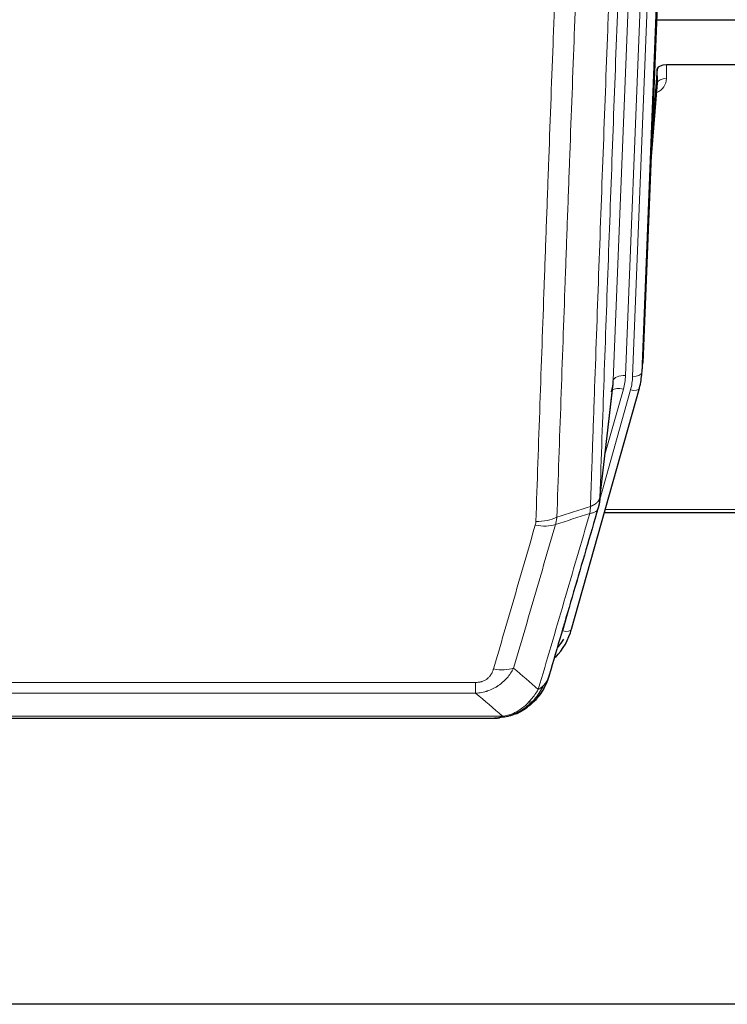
# Model space of a CAD drawing. Header units: inches. Extents: x 0 to 23760, y -13 to 16800.
# Tile 34 of 214: x 5874 to 6106, y 5699 to 6021. Entities that reach past the tile are written whole.
import ezdxf

# ---------------------------------------------------------------- set-up
doc = ezdxf.new("R2010")
doc.units = ezdxf.units.IN
doc.layers.add('254', color=7, linetype='Continuous', true_color=0xffffff)

msp = doc.modelspace()

# ---------------------------------------------------------------- linework, layer by layer
at = {"layer": '254', "color": 2, "linetype": 'Continuous', "lineweight": 25}
for p, q in [((6091.391, 6241.812), (6078.273, 5908.611)), ((6082.695, 6020.898), (6115.869, 6020.898)), ((6082.968, 6004.838), (6081.145, 5981.557)), ((6082.979, 6000.262), (6082.968, 6004.838)), ((6115.869, 6006.089), (6085.967, 6006.089)), ((6080.764, 5971.883), (6082.972, 6000.082)), ((6077.778, 5903.768), (6078.152, 5907.026)), ((6064.061, 5863.106), (6068.476, 5901.625)), ((6077.097, 5900.305), (6077.116, 5900.401)), ((6054.923, 5821.419), (6077.097, 5900.305)), ((6065.65, 5859.589), (6199.869, 5859.589)), ((5811.809, 5792.327), (6029.93, 5792.327)), ((6036.872, 5793.803), (6036.972, 5793.832)), ((6145.369, 5698.655), (5028.369, 5698.655))]:
    msp.add_line(p, q, dxfattribs=at)
at = {"layer": '254', "color": 110, "linetype": 'Continuous', "lineweight": 13}
for p, q in [((6085.625, 6236.319), (6072.559, 5904.425)), ((6074.906, 5904.133), (6088.017, 6237.155)), ((6091.011, 6238.375), (6077.9, 5905.353)), ((6068.567, 5902.799), (6081.633, 6234.692)), ((6085.967, 6006.089), (6085.977, 6001.672)), ((6080.772, 5972.074), (6082.979, 6000.262)), ((6077.9, 5905.353), (6078.273, 5908.611)), ((6064.19, 5864.618), (6068.567, 5902.799)), ((6064.136, 5863.897), (6074.209, 5899.732)), ((6065.835, 5878.586), (6071.861, 5900.024)), ((6065.937, 5860.62), (6199.869, 5860.62)), ((6052.035, 5820.845), (6056.76, 5837.657)), ((5818.198, 5803.991), (6023.541, 5803.991)), ((6023.541, 5800.458), (6023.541, 5803.991)), ((6023.541, 5800.458), (5818.198, 5800.458)), ((5809.467, 5792.99), (6032.272, 5792.99)), ((6036.972, 5793.832), (6037.04, 5793.989))]:
    msp.add_line(p, q, dxfattribs=at)
at = {"layer": '254', "color": 2, "linetype": 'Continuous', "lineweight": 25}
for centre, major_axis, ratio, start_param, end_param in [((6085.966, 6004.795), (-3, 0), 0.4313147, 4.7122344, 6.2494043), ((6050.888, 5906.268), (27.027, -0.37), 0.8864308, 6.0512739, 6.2604253), ((6048.541, 5903.328), (-20.035, -0.399), 0.8846078, 2.8800407, 3.0891922), ((6028.728, 5827.432), (27.014, -0.465), 0.8900028, 5.6139305, 6.0539117), ((6028.455, 5829.396), (27.01, -0.107), 0.887218, 5.6707416, 5.8008547)]:
    msp.add_ellipse(centre, major_axis=major_axis, ratio=ratio, start_param=start_param, end_param=end_param, dxfattribs=at)
at = {"layer": '254', "color": 110, "linetype": 'Continuous', "lineweight": 13}
for centre, major_axis, ratio, start_param, end_param in [((6079.973, 6001.672), (6.003, -0.046), 0.8757409, 5.1963204, 6.2920244), ((6085.977, 6000.218), (-3, -0.007), 0.4848086, 4.7112485, 6.2484184), ((6072.559, 5902.578), (3.997, -0.157), 0.4614673, 1.5889619, 3.1073983), ((6048.541, 5905.175), (24.033, -0.038), 0.8858289, 6.0405671, 6.2497185), ((6050.888, 5904.883), (24.033, -0.038), 0.8858289, 6.0405671, 6.2497185), ((6074.906, 5905.518), (2.998, -0.118), 0.4614673, 4.7305545, 6.248991), ((6071.861, 5898.177), (3.851, -1.082), 0.4480327, 1.6960734, 2.8915811), ((6074.209, 5901.117), (2.888, -0.812), 0.4480327, 4.837666, 6.2831701), ((6043.049, 5861.096), (-9.604, 2.788), 0.5442898, 1.7274916, 2.473129), ((6043.236, 5862.268), (-9.994, 0.345), 0.559112, 1.5901207, 2.34753), ((6052.035, 5822.231), (2.888, -0.812), 0.4480327, 4.837666, 6.2831701), ((6029.388, 5814.213), (9.598, -2.808), 0.562843, 4.8755761, 5.6185342)]:
    msp.add_ellipse(centre, major_axis=major_axis, ratio=ratio, start_param=start_param, end_param=end_param, dxfattribs=at)
for points, knots in [([(6076.385, 6187.286), (6075.815, 6173.286), (6074.691, 6145.419), (6073.597, 6117.815), (6072.787, 6097.211), (6072.386, 6086.934), (6071.922, 6074.987), (6071.724, 6069.876), (6071.593, 6066.471), (6071.527, 6064.77), (6071.199, 6056.268), (6070.809, 6046.092), (6070.359, 6034.266), (6070.167, 6029.208), (6070.039, 6025.838), (6069.975, 6024.154), (6069.403, 6009.011), (6068.401, 5982.242), (6066.947, 5942.548), (6065.541, 5903.314), (6064.635, 5877.465), (6064.19, 5864.618)], [0, 0, 0, 0, 0.125, 0.25, 0.25, 0.3125, 0.34375, 0.359375, 0.359375, 0.375, 0.375, 0.4375, 0.46875, 0.484375, 0.484375, 0.5, 0.5, 0.625, 0.75, 0.875, 1, 1, 1, 1]), ([(6061.101, 5861.61), (6061.156, 5863.222), (6061.212, 5864.835), (6061.324, 5868.064), (6061.493, 5872.911), (6061.888, 5884.246), (6062.232, 5894.006), (6062.925, 5913.582), (6063.865, 5939.838), (6065.324, 5979.683), (6066.328, 6006.554), (6066.902, 6021.755), (6066.966, 6023.446), (6067.094, 6026.828), (6067.287, 6031.906), (6067.738, 6043.776), (6068.129, 6053.991), (6068.458, 6062.525), (6068.524, 6064.233), (6068.656, 6067.651), (6068.854, 6072.781), (6069.319, 6084.773), (6069.722, 6095.089), (6070.534, 6115.771), (6071.631, 6143.48), (6072.758, 6171.453), (6073.33, 6185.506)], [0, 0, 0, 0, 0.015625, 0.015625, 0.03125, 0.0625, 0.125, 0.125, 0.25, 0.375, 0.5, 0.5, 0.515625, 0.515625, 0.53125, 0.5625, 0.625, 0.625, 0.640625, 0.640625, 0.65625, 0.6875, 0.75, 0.75, 0.875, 1, 1, 1, 1]), ([(6043.236, 5856.675), (6043.674, 5869.388), (6044.564, 5894.966), (6045.485, 5920.846), (6046.187, 5940.369), (6046.423, 5946.895), (6046.899, 5959.986), (6047.139, 5966.55), (6047.864, 5986.3), (6048.355, 5999.537), (6048.979, 6016.172), (6049.104, 6019.503), (6049.355, 6026.174), (6049.734, 6036.192), (6050.116, 6046.246), (6050.887, 6066.405), (6051.929, 6093.413), (6053.537, 6134.317), (6054.637, 6161.847), (6055.195, 6175.678)], [0, 0, 0, 0, 0.125, 0.25, 0.25, 0.3125, 0.3125, 0.375, 0.375, 0.5, 0.5, 0.53125, 0.53125, 0.5625, 0.625, 0.625, 0.75, 0.875, 1, 1, 1, 1]), ([(6062.078, 6176.639), (6061.52, 6162.826), (6060.418, 6135.33), (6058.808, 6094.478), (6057.764, 6067.504), (6056.993, 6047.372), (6056.61, 6037.33), (6056.231, 6027.324), (6055.979, 6020.662), (6055.854, 6017.335), (6055.229, 6000.721), (6054.738, 5987.501), (6054.011, 5967.777), (6053.771, 5961.221), (6053.295, 5948.147), (6053.058, 5941.628), (6052.355, 5922.13), (6051.434, 5896.284), (6050.542, 5870.738), (6050.104, 5858.041)], [0, 0, 0, 0, 0.125, 0.25, 0.375, 0.375, 0.4375, 0.46875, 0.46875, 0.5, 0.5, 0.625, 0.625, 0.6875, 0.6875, 0.75, 0.75, 0.875, 1, 1, 1, 1]), ([(6061.101, 5861.61), (6061.113, 5861.614), (6061.139, 5861.624), (6061.177, 5861.638), (6061.215, 5861.653), (6061.253, 5861.668), (6061.291, 5861.683), (6061.33, 5861.698), (6061.368, 5861.714), (6061.407, 5861.73), (6061.446, 5861.746), (6061.484, 5861.763), (6061.523, 5861.78), (6061.562, 5861.797), (6061.601, 5861.814), (6061.64, 5861.832), (6061.679, 5861.85), (6061.718, 5861.868), (6061.758, 5861.886), (6061.797, 5861.905), (6061.836, 5861.924), (6061.875, 5861.944), (6061.915, 5861.963), (6061.954, 5861.983), (6061.993, 5862.004), (6062.032, 5862.024), (6062.071, 5862.045), (6062.11, 5862.067), (6062.149, 5862.088), (6062.188, 5862.11), (6062.227, 5862.132), (6062.266, 5862.155), (6062.305, 5862.177), (6062.344, 5862.201), (6062.382, 5862.224), (6062.421, 5862.248), (6062.459, 5862.272), (6062.498, 5862.296), (6062.536, 5862.321), (6062.574, 5862.346), (6062.611, 5862.372), (6062.649, 5862.398), (6062.687, 5862.424), (6062.724, 5862.45), (6062.761, 5862.477), (6062.798, 5862.504), (6062.835, 5862.532), (6062.871, 5862.559), (6062.907, 5862.588), (6062.943, 5862.616), (6062.979, 5862.645), (6063.014, 5862.674), (6063.049, 5862.704), (6063.084, 5862.734), (6063.119, 5862.764), (6063.153, 5862.795), (6063.187, 5862.826), (6063.221, 5862.857), (6063.254, 5862.889), (6063.289, 5862.923), (6063.326, 5862.96), (6063.365, 5862.999), (6063.402, 5863.039), (6063.439, 5863.078), (6063.475, 5863.118), (6063.51, 5863.158), (6063.544, 5863.199), (6063.577, 5863.239), (6063.61, 5863.28), (6063.642, 5863.321), (6063.673, 5863.362), (6063.703, 5863.404), (6063.732, 5863.445), (6063.76, 5863.487), (6063.788, 5863.529), (6063.814, 5863.571), (6063.84, 5863.613), (6063.865, 5863.655), (6063.889, 5863.698), (6063.912, 5863.741), (6063.934, 5863.783), (6063.956, 5863.826), (6063.976, 5863.869), (6063.996, 5863.913), (6064.015, 5863.956), (6064.033, 5863.999), (6064.05, 5864.043), (6064.066, 5864.087), (6064.081, 5864.131), (6064.095, 5864.174), (6064.109, 5864.218), (6064.121, 5864.262), (6064.133, 5864.307), (6064.144, 5864.351), (6064.154, 5864.395), (6064.163, 5864.44), (6064.171, 5864.484), (6064.178, 5864.529), (6064.185, 5864.573), (6064.188, 5864.603), (6064.19, 5864.618)], [0, 0, 0, 0, 0.0069372, 0.0139334, 0.0209887, 0.028103, 0.0352764, 0.0425088, 0.0498003, 0.0571509, 0.0645605, 0.0720292, 0.0795569, 0.0871437, 0.0947896, 0.1024945, 0.1102584, 0.1180815, 0.1259636, 0.1339048, 0.141905, 0.1499643, 0.1580827, 0.1662601, 0.1744966, 0.1827922, 0.1911468, 0.1995605, 0.2080333, 0.2165651, 0.225156, 0.233806, 0.2425151, 0.2512832, 0.2601104, 0.2689967, 0.277942, 0.2869465, 0.29601, 0.3051325, 0.3143142, 0.3235549, 0.3328547, 0.3422136, 0.3516315, 0.3611085, 0.3706446, 0.3802398, 0.3898941, 0.3996074, 0.4093798, 0.4192113, 0.4291019, 0.4390515, 0.4490602, 0.459128, 0.4692549, 0.4794409, 0.4896859, 0.4999901, 0.5124905, 0.524991, 0.5374914, 0.5499918, 0.5624922, 0.5749926, 0.587493, 0.5999934, 0.6124937, 0.6249941, 0.6374944, 0.6499948, 0.6624951, 0.6749954, 0.6874957, 0.699996, 0.7124963, 0.7249966, 0.7374968, 0.7499971, 0.7624973, 0.7749976, 0.7874978, 0.799998, 0.8124982, 0.8249984, 0.8374986, 0.8499988, 0.8624989, 0.8749991, 0.8874992, 0.8999993, 0.9124995, 0.9249996, 0.9374997, 0.9499998, 0.9624998, 0.9749999, 0.9875, 1, 1, 1, 1]), ([(6044.035, 5801.709), (6045.433, 5806.464), (6046.832, 5811.23), (6049.634, 5820.786), (6051.037, 5825.575), (6055.251, 5839.978), (6058.066, 5849.626), (6060.889, 5859.319)], [0, 0, 0, 0, 0.25, 0.25, 0.5, 0.5, 1, 1, 1, 1]), ([(6061.101, 5861.61), (6061.08, 5861.208), (6061.064, 5860.821), (6061.006, 5860.063), (6060.964, 5859.691), (6060.889, 5859.319)], [0, 0, 0, 0, 0.5, 0.5, 1, 1, 1, 1]), ([(6060.889, 5859.319), (6061.297, 5859.353), (6061.67, 5859.423), (6062.328, 5859.627), (6062.614, 5859.76), (6063.085, 5860.082), (6063.271, 5860.271), (6063.535, 5860.69), (6063.612, 5860.921), (6063.634, 5861.167)], [0, 0, 0, 0, 0.25, 0.25, 0.5, 0.5, 0.75, 0.75, 1, 1, 1, 1]), ([(6029.388, 5808.426), (6030.522, 5812.319), (6031.657, 5816.219), (6033.929, 5824.033), (6035.067, 5827.949), (6038.482, 5839.717), (6040.763, 5847.592), (6043.049, 5855.497)], [0, 0, 0, 0, 0.25, 0.25, 0.5, 0.5, 1, 1, 1, 1]), ([(6049.645, 5855.668), (6047.357, 5847.775), (6045.073, 5839.912), (6041.653, 5828.163), (6040.515, 5824.253), (6038.239, 5816.451), (6037.103, 5812.557), (6035.968, 5808.671)], [0, 0, 0, 0, 0.5, 0.5, 0.75, 0.75, 1, 1, 1, 1]), ([(6043.236, 5856.675), (6043.229, 5856.476), (6043.21, 5856.278), (6043.148, 5855.886), (6043.105, 5855.691), (6043.049, 5855.497)], [0, 0, 0, 0, 0.5, 0.5, 1, 1, 1, 1]), ([(6035.968, 5808.671), (6035.67, 5808.103), (6035.344, 5807.556), (6034.631, 5806.505), (6034.244, 5806), (6033.616, 5805.278), (6033.344, 5804.984), (6033.059, 5804.7), (6032.944, 5804.587), (6032.886, 5804.531), (6032.71, 5804.364), (6032.591, 5804.255), (6031.989, 5803.719), (6031.48, 5803.322), (6030.808, 5802.868), (6030.671, 5802.779), (6030.464, 5802.649), (6030.395, 5802.606), (6030.255, 5802.522), (6030.185, 5802.48), (6029.833, 5802.275), (6029.546, 5802.121), (6028.67, 5801.688), (6028.065, 5801.438), (6027.361, 5801.201), (6027.283, 5801.175), (6027.125, 5801.125), (6027.046, 5801.1), (6026.808, 5801.029), (6026.649, 5800.984), (6026.169, 5800.857), (6025.846, 5800.783), (6024.871, 5800.591), (6024.211, 5800.504), (6023.541, 5800.458)], [0, 0, 0, 0, 0.125, 0.125, 0.25, 0.25, 0.3125, 0.328125, 0.328125, 0.34375, 0.34375, 0.375, 0.375, 0.5, 0.5, 0.53125, 0.53125, 0.546875, 0.546875, 0.5625, 0.5625, 0.625, 0.625, 0.75, 0.75, 0.765625, 0.765625, 0.78125, 0.78125, 0.8125, 0.8125, 0.875, 0.875, 1, 1, 1, 1]), ([(6029.388, 5808.426), (6029.367, 5808.354), (6029.344, 5808.282), (6029.298, 5808.139), (6029.274, 5808.067), (6029.199, 5807.854), (6029.144, 5807.713), (6029.026, 5807.435), (6028.963, 5807.298), (6028.826, 5807.026), (6028.753, 5806.892), (6028.596, 5806.628), (6028.512, 5806.498), (6028.377, 5806.306), (6028.33, 5806.242), (6028.234, 5806.116), (6028.184, 5806.054), (6028.03, 5805.87), (6027.922, 5805.751), (6027.694, 5805.521), (6027.574, 5805.411), (6027.385, 5805.252), (6027.288, 5805.175), (6027.187, 5805.1), (6027.118, 5805.05), (6027.084, 5805.026), (6026.909, 5804.906), (6026.765, 5804.816), (6026.318, 5804.568), (6026.001, 5804.428), (6025.581, 5804.289), (6025.496, 5804.263), (6025.323, 5804.214), (6025.236, 5804.191), (6024.974, 5804.129), (6024.798, 5804.096), (6024.444, 5804.043), (6024.265, 5804.023), (6023.905, 5803.997), (6023.723, 5803.991), (6023.541, 5803.991)], [0, 0, 0, 0, 0.03125, 0.03125, 0.0625, 0.0625, 0.125, 0.125, 0.1875, 0.1875, 0.25, 0.25, 0.3125, 0.3125, 0.34375, 0.34375, 0.375, 0.375, 0.4375, 0.4375, 0.5, 0.5, 0.53125, 0.546875, 0.546875, 0.5625, 0.5625, 0.625, 0.625, 0.75, 0.75, 0.78125, 0.78125, 0.8125, 0.8125, 0.875, 0.875, 0.9375, 0.9375, 1, 1, 1, 1]), ([(6046.952, 5804.624), (6046.913, 5804.553), (6046.873, 5804.483), (6046.705, 5804.205), (6046.566, 5804.002), (6046.263, 5803.605), (6046.098, 5803.412), (6045.863, 5803.162), (6045.803, 5803.1), (6045.742, 5803.039)], [0, 0, 0, 0, 0.125, 0.125, 0.5, 0.5, 0.875, 0.875, 1, 1, 1, 1]), ([(6044.035, 5801.709), (6043.342, 5800.594), (6042.575, 5799.496), (6041.449, 5798.146), (6041.158, 5797.818), (6040.859, 5797.502)], [0, 0, 0, 0, 0.75, 0.75, 1, 1, 1, 1]), ([(6045.742, 5803.039), (6045.043, 5801.587), (6044.172, 5800.193), (6042.812, 5798.51), (6042.455, 5798.103), (6042.084, 5797.714)], [0, 0, 0, 0, 0.75, 0.75, 1, 1, 1, 1]), ([(6045.742, 5803.039), (6045.619, 5802.917), (6045.491, 5802.798), (6045.159, 5802.506), (6044.948, 5802.337), (6044.506, 5802.013), (6044.275, 5801.857), (6044.035, 5801.709)], [0, 0, 0, 0, 0.25, 0.25, 0.625, 0.625, 1, 1, 1, 1]), ([(6040.859, 5797.502), (6040.71, 5797.344), (6040.558, 5797.188), (6039.944, 5796.58), (6039.465, 5796.151), (6038.47, 5795.365), (6037.956, 5795.007), (6037.249, 5794.582), (6037.07, 5794.48), (6036.89, 5794.383)], [0, 0, 0, 0, 0.125, 0.125, 0.5, 0.5, 0.875, 0.875, 1, 1, 1, 1]), ([(6042.084, 5797.714), (6041.985, 5797.688), (6041.884, 5797.665), (6041.627, 5797.615), (6041.469, 5797.591), (6041.159, 5797.547), (6041.005, 5797.526), (6040.859, 5797.502)], [0, 0, 0, 0, 0.25, 0.25, 0.625, 0.625, 1, 1, 1, 1]), ([(6043.069, 5798.199), (6043.039, 5798.173), (6043.006, 5798.147), (6042.872, 5798.045), (6042.759, 5797.975), (6042.509, 5797.853), (6042.373, 5797.801), (6042.182, 5797.742), (6042.133, 5797.728), (6042.084, 5797.714)], [0, 0, 0, 0, 0.125, 0.125, 0.5, 0.5, 0.875, 0.875, 1, 1, 1, 1]), ([(6036.89, 5794.383), (6036.53, 5794.188), (6036.162, 5794.012), (6034.668, 5793.386), (6033.492, 5793.092), (6032.272, 5792.99)], [0, 0, 0, 0, 0.25, 0.25, 1, 1, 1, 1]), ([(6037.04, 5793.989), (6037.042, 5794.019), (6037.04, 5794.051), (6037.027, 5794.137), (6037.011, 5794.192), (6036.963, 5794.296), (6036.93, 5794.345), (6036.89, 5794.383)], [0, 0, 0, 0, 0.25, 0.25, 0.625, 0.625, 1, 1, 1, 1]), ([(6031.401, 5792.47), (6031.409, 5792.471), (6031.425, 5792.475), (6031.449, 5792.481), (6031.472, 5792.486), (6031.495, 5792.492), (6031.518, 5792.498), (6031.54, 5792.504), (6031.562, 5792.51), (6031.584, 5792.516), (6031.605, 5792.522), (6031.626, 5792.529), (6031.647, 5792.535), (6031.667, 5792.541), (6031.687, 5792.548), (6031.707, 5792.555), (6031.726, 5792.561), (6031.745, 5792.568), (6031.764, 5792.575), (6031.782, 5792.582), (6031.8, 5792.589), (6031.818, 5792.596), (6031.835, 5792.603), (6031.852, 5792.61), (6031.869, 5792.618), (6031.885, 5792.625), (6031.901, 5792.632), (6031.917, 5792.64), (6031.932, 5792.648), (6031.947, 5792.655), (6031.962, 5792.663), (6031.976, 5792.671), (6031.99, 5792.679), (6032.004, 5792.687), (6032.017, 5792.695), (6032.03, 5792.703), (6032.043, 5792.711), (6032.055, 5792.719), (6032.067, 5792.727), (6032.079, 5792.735), (6032.09, 5792.744), (6032.101, 5792.752), (6032.112, 5792.761), (6032.122, 5792.769), (6032.132, 5792.778), (6032.142, 5792.787), (6032.152, 5792.795), (6032.161, 5792.804), (6032.169, 5792.813), (6032.178, 5792.822), (6032.186, 5792.831), (6032.194, 5792.84), (6032.201, 5792.849), (6032.208, 5792.858), (6032.215, 5792.867), (6032.221, 5792.876), (6032.227, 5792.885), (6032.233, 5792.895), (6032.238, 5792.904), (6032.243, 5792.913), (6032.248, 5792.923), (6032.253, 5792.932), (6032.257, 5792.942), (6032.26, 5792.951), (6032.264, 5792.961), (6032.267, 5792.97), (6032.27, 5792.98), (6032.271, 5792.987), (6032.272, 5792.99)], [0, 0, 0, 0, 0.0185022, 0.0368847, 0.0551481, 0.073293, 0.0913199, 0.1092294, 0.1270222, 0.1446988, 0.1622598, 0.1797059, 0.1970378, 0.2142561, 0.2313614, 0.2483544, 0.265236, 0.2820066, 0.2986672, 0.3152184, 0.331661, 0.3479958, 0.3642235, 0.380345, 0.3963611, 0.4122725, 0.4280803, 0.4437851, 0.459388, 0.4748898, 0.4902915, 0.5055939, 0.5207981, 0.535905, 0.5509156, 0.565831, 0.5806521, 0.5953801, 0.6100159, 0.6245607, 0.6390157, 0.6533819, 0.6676604, 0.6818526, 0.6959596, 0.7099825, 0.7239227, 0.7377815, 0.75156, 0.7652597, 0.7788818, 0.7924277, 0.8058989, 0.8192966, 0.8326224, 0.8458776, 0.8590638, 0.8721825, 0.8852351, 0.8982233, 0.9111485, 0.9240124, 0.9368166, 0.9495628, 0.9622525, 0.9748874, 0.9874694, 1, 1, 1, 1])]:
    msp.add_open_spline(points, degree=3, knots=knots, dxfattribs=at)
at = {"layer": '254', "color": 2, "linetype": 'Continuous', "lineweight": 25}
for points, knots in [([(6064.19, 5864.618), (6064.19, 5864.607), (6064.188, 5864.568), (6064.185, 5864.481), (6064.178, 5864.342), (6064.166, 5864.149), (6064.148, 5863.903), (6064.119, 5863.604), (6064.077, 5863.253), (6064.033, 5862.952), (6063.995, 5862.721), (6063.969, 5862.578), (6063.943, 5862.439), (6063.916, 5862.304), (6063.889, 5862.173), (6063.861, 5862.045), (6063.833, 5861.922), (6063.805, 5861.803), (6063.776, 5861.687), (6063.748, 5861.576), (6063.719, 5861.468), (6063.691, 5861.364), (6063.662, 5861.264), (6063.643, 5861.199), (6063.634, 5861.167)], [0, 0, 0, 0, 0.0092499, 0.0337179, 0.073404, 0.128308, 0.1984299, 0.2837694, 0.3843264, 0.5001005, 0.5424888, 0.5838484, 0.6241794, 0.6634821, 0.7017567, 0.7390032, 0.7752221, 0.8104134, 0.8445775, 0.8777146, 0.909825, 0.9409091, 0.9709673, 1, 1, 1, 1]), ([(6063.634, 5861.167), (6060.948, 5851.956), (6058.268, 5842.786), (6054.258, 5829.094), (6052.922, 5824.54), (6050.254, 5815.453), (6048.922, 5810.92), (6047.591, 5806.398)], [0, 0, 0, 0, 0.5, 0.5, 0.75, 0.75, 1, 1, 1, 1]), ([(6046.952, 5804.624), (6046.34, 5802.884), (6045.444, 5801.195), (6043.914, 5799.159), (6043.504, 5798.669), (6043.069, 5798.199)], [0, 0, 0, 0, 0.75, 0.75, 1, 1, 1, 1]), ([(6047.591, 5806.398), (6047.585, 5806.376), (6047.573, 5806.332), (6047.555, 5806.266), (6047.537, 5806.2), (6047.519, 5806.135), (6047.5, 5806.07), (6047.481, 5806.005), (6047.462, 5805.941), (6047.443, 5805.877), (6047.424, 5805.813), (6047.405, 5805.749), (6047.385, 5805.686), (6047.365, 5805.623), (6047.345, 5805.56), (6047.325, 5805.498), (6047.305, 5805.435), (6047.285, 5805.373), (6047.264, 5805.312), (6047.243, 5805.251), (6047.223, 5805.19), (6047.202, 5805.129), (6047.181, 5805.068), (6047.159, 5805.008), (6047.138, 5804.948), (6047.116, 5804.889), (6047.095, 5804.829), (6047.073, 5804.77), (6047.051, 5804.712), (6047.029, 5804.653), (6047.007, 5804.595), (6046.985, 5804.537), (6046.963, 5804.48), (6046.94, 5804.422), (6046.918, 5804.365), (6046.895, 5804.308), (6046.872, 5804.252), (6046.85, 5804.196), (6046.827, 5804.14), (6046.804, 5804.084), (6046.78, 5804.029), (6046.757, 5803.974), (6046.734, 5803.919), (6046.711, 5803.865), (6046.687, 5803.811), (6046.664, 5803.757), (6046.64, 5803.703), (6046.616, 5803.65), (6046.592, 5803.597), (6046.569, 5803.544), (6046.545, 5803.492), (6046.521, 5803.439), (6046.497, 5803.387), (6046.472, 5803.336), (6046.448, 5803.284), (6046.424, 5803.233), (6046.4, 5803.182), (6046.375, 5803.132), (6046.351, 5803.082), (6046.326, 5803.032), (6046.302, 5802.982), (6046.277, 5802.933), (6046.253, 5802.883), (6046.228, 5802.835), (6046.203, 5802.786), (6046.179, 5802.738), (6046.154, 5802.69), (6046.129, 5802.642), (6046.104, 5802.594), (6046.08, 5802.547), (6046.055, 5802.5), (6046.03, 5802.453), (6046.005, 5802.407), (6045.98, 5802.361), (6045.955, 5802.315), (6045.93, 5802.269), (6045.905, 5802.224), (6045.88, 5802.179), (6045.855, 5802.134), (6045.83, 5802.09), (6045.805, 5802.045), (6045.78, 5802.001), (6045.755, 5801.958), (6045.729, 5801.914), (6045.704, 5801.871), (6045.679, 5801.828), (6045.654, 5801.785), (6045.629, 5801.743), (6045.604, 5801.701), (6045.579, 5801.659), (6045.554, 5801.617), (6045.529, 5801.576), (6045.504, 5801.535), (6045.479, 5801.494), (6045.454, 5801.453), (6045.429, 5801.413), (6045.404, 5801.373), (6045.379, 5801.333), (6045.354, 5801.294), (6045.329, 5801.254), (6045.304, 5801.215), (6045.279, 5801.177), (6045.255, 5801.138), (6045.23, 5801.1), (6045.205, 5801.062), (6045.18, 5801.024), (6045.156, 5800.986), (6045.131, 5800.949), (6045.106, 5800.912), (6045.082, 5800.875), (6045.057, 5800.839), (6045.033, 5800.803), (6045.008, 5800.767), (6044.984, 5800.731), (6044.96, 5800.695), (6044.935, 5800.66), (6044.911, 5800.625), (6044.887, 5800.59), (6044.863, 5800.555), (6044.839, 5800.521), (6044.815, 5800.487), (6044.791, 5800.453), (6044.767, 5800.42), (6044.743, 5800.386), (6044.719, 5800.353), (6044.695, 5800.32), (6044.672, 5800.288), (6044.648, 5800.255), (6044.625, 5800.223), (6044.601, 5800.191), (6044.578, 5800.159), (6044.554, 5800.128), (6044.531, 5800.097), (6044.508, 5800.066), (6044.485, 5800.035), (6044.462, 5800.004), (6044.439, 5799.974), (6044.416, 5799.944), (6044.393, 5799.914), (6044.37, 5799.885), (6044.348, 5799.855), (6044.325, 5799.826), (6044.303, 5799.797), (6044.28, 5799.768), (6044.258, 5799.74), (6044.236, 5799.712), (6044.214, 5799.684), (6044.192, 5799.656), (6044.17, 5799.628), (6044.148, 5799.601), (6044.126, 5799.574), (6044.105, 5799.547), (6044.083, 5799.52), (6044.062, 5799.494), (6044.04, 5799.467), (6044.019, 5799.441), (6043.998, 5799.416), (6043.977, 5799.39), (6043.956, 5799.365), (6043.935, 5799.339), (6043.914, 5799.314), (6043.894, 5799.29), (6043.873, 5799.265), (6043.853, 5799.241), (6043.832, 5799.217), (6043.812, 5799.193), (6043.792, 5799.169), (6043.772, 5799.146), (6043.752, 5799.122), (6043.732, 5799.099), (6043.713, 5799.076), (6043.693, 5799.054), (6043.674, 5799.031), (6043.654, 5799.009), (6043.635, 5798.987), (6043.616, 5798.965), (6043.597, 5798.944), (6043.578, 5798.922), (6043.566, 5798.908), (6043.56, 5798.901)], [0, 0, 0, 0, 0.0080212, 0.0160154, 0.0239827, 0.0319231, 0.0398365, 0.0477229, 0.0555824, 0.0634149, 0.0712205, 0.0789992, 0.0867509, 0.0944756, 0.1021734, 0.1098443, 0.1174881, 0.1251051, 0.1326951, 0.1402581, 0.1477942, 0.1553034, 0.1627856, 0.1702408, 0.1776691, 0.1850704, 0.1924448, 0.1997923, 0.2071128, 0.2144063, 0.2216729, 0.2289126, 0.2361253, 0.243311, 0.2504698, 0.2576016, 0.2647065, 0.2717845, 0.2788355, 0.2858595, 0.2928566, 0.2998268, 0.30677, 0.3136862, 0.3205755, 0.3274379, 0.3342733, 0.3410817, 0.3478632, 0.3546178, 0.3613454, 0.3680461, 0.3747198, 0.3813665, 0.3879863, 0.3945792, 0.4011451, 0.4076841, 0.4141961, 0.4206811, 0.4271393, 0.4335704, 0.4399746, 0.4463519, 0.4527022, 0.4590256, 0.465322, 0.4715915, 0.477834, 0.4840496, 0.4902382, 0.4963999, 0.5025346, 0.5086424, 0.5147232, 0.5207771, 0.526804, 0.532804, 0.5387771, 0.5447232, 0.5506423, 0.5565345, 0.5623997, 0.568238, 0.5740494, 0.5798338, 0.5855912, 0.5913217, 0.5970253, 0.6027019, 0.6083515, 0.6139742, 0.61957, 0.6251388, 0.6306807, 0.6361956, 0.6416836, 0.6471446, 0.6525787, 0.6579858, 0.663366, 0.6687192, 0.6740455, 0.6793448, 0.6846172, 0.6898627, 0.6950812, 0.7002727, 0.7054373, 0.710575, 0.7156857, 0.7207694, 0.7258262, 0.7308561, 0.735859, 0.740835, 0.745784, 0.7507061, 0.7556012, 0.7604694, 0.7653107, 0.7701249, 0.7749123, 0.7796727, 0.7844061, 0.7891127, 0.7937922, 0.7984448, 0.8030705, 0.8076692, 0.812241, 0.8167858, 0.8213037, 0.8257947, 0.8302587, 0.8346957, 0.8391058, 0.843489, 0.8478452, 0.8521745, 0.8564768, 0.8607522, 0.8650006, 0.8692221, 0.8734166, 0.8775842, 0.8817249, 0.8858386, 0.8899254, 0.8939852, 0.8980181, 0.902024, 0.906003, 0.909955, 0.9138802, 0.9177783, 0.9216495, 0.9254938, 0.9293111, 0.9331015, 0.936865, 0.9406015, 0.944311, 0.9479937, 0.9516493, 0.9552781, 0.9588799, 0.9624547, 0.9660026, 0.9695236, 0.9730176, 0.9764847, 0.9799249, 0.9833381, 0.9867243, 0.9900837, 0.993416, 0.9967215, 1, 1, 1, 1]), ([(6047.591, 5806.398), (6047.507, 5805.937), (6047.365, 5805.487), (6047.102, 5804.908), (6047.03, 5804.765), (6046.952, 5804.624)], [0, 0, 0, 0, 0.75, 0.75, 1, 1, 1, 1]), ([(6042.084, 5797.714), (6041.898, 5797.52), (6041.709, 5797.33), (6040.937, 5796.587), (6040.327, 5796.07), (6039.057, 5795.132), (6038.398, 5794.711), (6037.496, 5794.218), (6037.269, 5794.1), (6037.04, 5793.989)], [0, 0, 0, 0, 0.125, 0.125, 0.5, 0.5, 0.875, 0.875, 1, 1, 1, 1]), ([(6043.069, 5798.199), (6042.852, 5797.965), (6042.628, 5797.735), (6041.755, 5796.885), (6041.064, 5796.305), (6040.337, 5795.779)], [0, 0, 0, 0, 0.2626999, 0.2626999, 1, 1, 1, 1]), ([(6043.449, 5798.669), (6043.392, 5798.567), (6043.323, 5798.464), (6043.187, 5798.309), (6043.131, 5798.253), (6043.069, 5798.199)], [0, 0, 0, 0, 0.6295096, 0.6295096, 1, 1, 1, 1]), ([(6029.73, 5792.33), (6029.744, 5792.329), (6029.772, 5792.329), (6029.814, 5792.328), (6029.855, 5792.327), (6029.894, 5792.327), (6029.932, 5792.327), (6029.97, 5792.327), (6030.006, 5792.328), (6030.041, 5792.328), (6030.076, 5792.328), (6030.109, 5792.329), (6030.141, 5792.33), (6030.172, 5792.331), (6030.202, 5792.331), (6030.231, 5792.332), (6030.259, 5792.333), (6030.286, 5792.335), (6030.311, 5792.336), (6030.336, 5792.337), (6030.36, 5792.338), (6030.382, 5792.339), (6030.404, 5792.34), (6030.424, 5792.341), (6030.444, 5792.343), (6030.462, 5792.344), (6030.48, 5792.345), (6030.496, 5792.346), (6030.511, 5792.347), (6030.525, 5792.348), (6030.538, 5792.349), (6030.551, 5792.35), (6030.562, 5792.351), (6030.571, 5792.351), (6030.58, 5792.352), (6030.588, 5792.353), (6030.595, 5792.353), (6030.601, 5792.354), (6030.605, 5792.354), (6030.618, 5792.355), (6030.639, 5792.357), (6030.668, 5792.359), (6030.696, 5792.362), (6030.725, 5792.365), (6030.753, 5792.367), (6030.78, 5792.37), (6030.807, 5792.373), (6030.834, 5792.376), (6030.861, 5792.379), (6030.887, 5792.382), (6030.913, 5792.386), (6030.939, 5792.389), (6030.964, 5792.392), (6030.989, 5792.396), (6031.014, 5792.399), (6031.038, 5792.403), (6031.062, 5792.406), (6031.086, 5792.41), (6031.109, 5792.414), (6031.132, 5792.417), (6031.155, 5792.421), (6031.177, 5792.425), (6031.199, 5792.429), (6031.221, 5792.433), (6031.242, 5792.437), (6031.263, 5792.441), (6031.284, 5792.445), (6031.304, 5792.449), (6031.324, 5792.453), (6031.344, 5792.457), (6031.364, 5792.461), (6031.383, 5792.465), (6031.395, 5792.468), (6031.401, 5792.47)], [0, 0, 0, 0, 0.0247661, 0.0489206, 0.0724636, 0.0953949, 0.1177147, 0.1394229, 0.1605195, 0.1810045, 0.2008779, 0.2201398, 0.23879, 0.2568287, 0.2742558, 0.2910713, 0.3072753, 0.3228676, 0.3378484, 0.3522176, 0.3659752, 0.3791212, 0.3916556, 0.4035785, 0.4148897, 0.4255894, 0.4356775, 0.445154, 0.454019, 0.4622723, 0.4699141, 0.4769443, 0.4833629, 0.48917, 0.4943654, 0.4989493, 0.5029216, 0.5062824, 0.5090316, 0.5111692, 0.5284651, 0.5456049, 0.5625886, 0.5794163, 0.5960881, 0.612604, 0.6289642, 0.6451687, 0.6612176, 0.6771111, 0.6928491, 0.7084319, 0.7238594, 0.7391318, 0.7542492, 0.7692118, 0.7840195, 0.7986726, 0.8131712, 0.8275153, 0.8417051, 0.8557408, 0.8696224, 0.8833501, 0.8969241, 0.9103445, 0.9236114, 0.936725, 0.9496856, 0.9624932, 0.975148, 0.9876502, 1, 1, 1, 1]), ([(6037.04, 5793.989), (6036.583, 5793.766), (6036.119, 5793.566), (6034.248, 5792.865), (6032.812, 5792.559), (6031.401, 5792.47)], [0, 0, 0, 0, 0.25, 0.25, 1, 1, 1, 1]), ([(6036.872, 5793.803), (6036.294, 5793.553), (6035.706, 5793.334), (6035.025, 5793.12), (6034.938, 5793.093), (6034.85, 5793.067)], [0, 0, 0, 0, 0.8717446, 0.8717446, 1, 1, 1, 1])]:
    msp.add_open_spline(points, degree=3, knots=knots, dxfattribs=at)
at = {"layer": '254', "color": 110, "linetype": 'Continuous', "lineweight": 13}
for points in [[(6060.889, 5859.319), (6057.141, 5858.104), (6053.394, 5856.887), (6049.645, 5855.668)], [(6050.104, 5858.041), (6053.77, 5859.232), (6057.436, 5860.422), (6061.101, 5861.61)], [(6050.104, 5858.041), (6050.063, 5857.634), (6049.946, 5856.832), (6049.758, 5856.052), (6049.645, 5855.668)], [(6035.968, 5808.671), (6038.671, 5806.352), (6041.361, 5804.032), (6044.035, 5801.709)], [(6032.272, 5792.99), (6029.379, 5795.482), (6026.468, 5797.971), (6023.541, 5800.458)]]:
    msp.add_open_spline(points, degree=3, dxfattribs=at)
at = {"layer": '254', "color": 2, "linetype": 'Continuous', "lineweight": 25}
for points, degree in [([(6036.97, 5793.83), (6038.837, 5794.665), (6040.483, 5795.885)], 2), ([(6031.422, 5792.403), (6030.855, 5792.35), (6030.29, 5792.326), (6029.73, 5792.33)], 3)]:
    msp.add_open_spline(points, degree=degree, dxfattribs=at)

doc.saveas('drawing.dxf')
